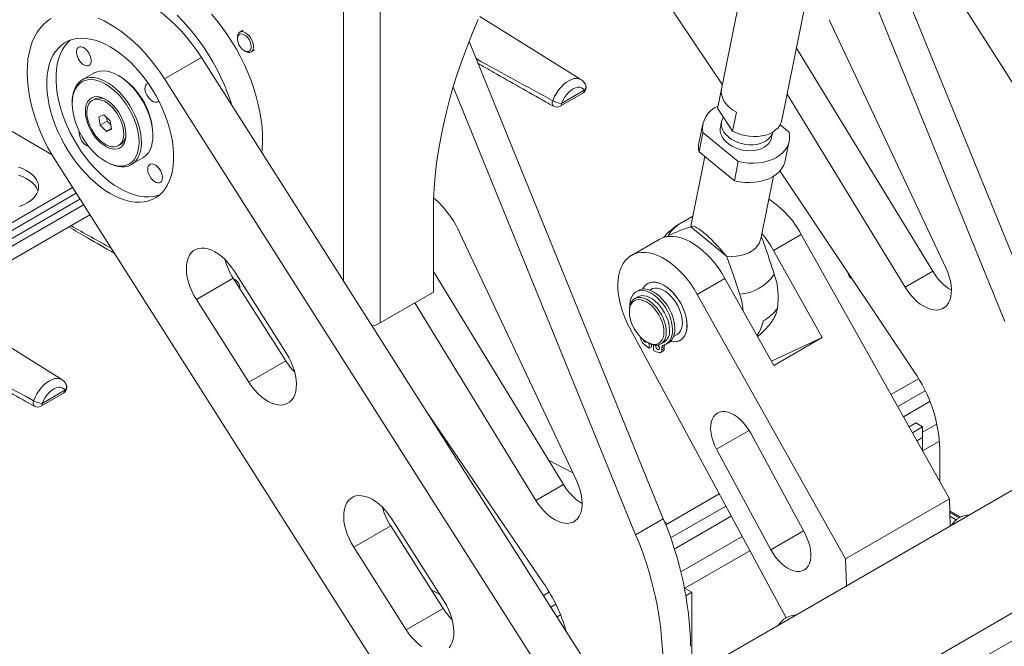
# Model space of a CAD drawing. Header units: millimetres. Extents: x 50 to 2915, y 50 to 2050.
# Tile 37 of 48: x 2359 to 2661, y 1150 to 1342. Entities that reach past the tile are written whole.
import ezdxf

# ---------------------------------------------------------------- set-up
doc = ezdxf.new("R2010")
doc.units = ezdxf.units.MM
doc.header["$LTSCALE"] = 10

msp = doc.modelspace()

# ---------------------------------------------------------------- linework, layer by layer
at = {"color": 8, "linetype": 'Continuous', "lineweight": 15}
for p, q in [((2458.268, 1417.022), (2458.268, 1261.732)), ((2469.582, 1248.814), (2469.582, 1415.39)), ((2377.541, 1286.707), (2321.796, 1254.526)), ((2637.955, 1224.761), (2629.863, 1220.089)), ((2582.619, 1215.9), (2572.631, 1210.134)), ((2635.752, 1215.324), (2640.142, 1217.858)), ((2577.126, 1189.645), (2559.679, 1179.573)), ((2647.109, 1189.171), (2644.094, 1190.912)), ((2561.68, 1172.563), (2580.487, 1183.42)), ((2599.258, 1185.142), (2589.245, 1179.361)), ((2524.818, 1159.448), (2523.745, 1158.829))]:
    msp.add_line(p, q, dxfattribs=at)
at = {"color": 7, "linetype": 'Continuous', "lineweight": 15}
for p, q in [((2586.808, 1383.09), (2573.004, 1314.832)), ((2586.808, 1383.09), (2573.004, 1314.832)), ((2592.607, 1310.867), (2606.328, 1378.715)), ((2592.607, 1310.867), (2606.328, 1378.715)), ((2660.955, 1249.285), (2608.221, 1378.741)), ((2618.054, 1380.332), (2669.441, 1254.184)), ((2538.559, 1375.355), (2574.401, 1321.741)), ((2645.469, 1350.352), (2717.704, 1236.828)), ((2531.072, 1323.31), (2500.048, 1342.64)), ((2607.134, 1341.639), (2642.905, 1265.639)), ((2368.884, 1300.414), (2304.676, 1337.481)), ((2427.589, 1338.432), (2426.528, 1337.82)), ((2425.803, 1336.217), (2425.803, 1335.809)), ((2556.304, 1188.871), (2496.792, 1334.964)), ((2427.924, 1332.135), (2428.277, 1331.931)), ((2430.028, 1331.757), (2431.088, 1332.37)), ((2597.075, 1332.959), (2638.862, 1264.681)), ((2403.46, 1323.556), (2414.773, 1330.087)), ((2414.773, 1330.087), (2541.122, 1131.521)), ((2381.826, 1325.288), (2378.29, 1323.247)), ((2389.68, 1324.34), (2389.327, 1324.544)), ((2390.785, 1323.633), (2389.68, 1324.34)), ((2403.46, 1323.556), (2529.808, 1124.989)), ((2547.818, 1183.973), (2491.953, 1321.115)), ((2524.685, 1315.142), (2531.663, 1319.17)), ((2525.098, 1315.993), (2532.076, 1320.022)), ((2574.119, 1320.311), (2572.961, 1314.586)), ((2630.377, 1259.782), (2594.222, 1318.856)), ((2375.183, 1316.379), (2375.183, 1315.971)), ((2382.002, 1317.307), (2381.323, 1316.915)), ((2383.389, 1311.857), (2384.921, 1312.529)), ((2384.921, 1312.529), (2386.855, 1310.659)), ((2573.004, 1314.832), (2572.961, 1314.586)), ((2572.961, 1314.586), (2577.533, 1307.564)), ((2578.691, 1313.29), (2577.533, 1307.564)), ((2383.79, 1309.314), (2383.389, 1311.857)), ((2383.79, 1309.314), (2385.912, 1310.539)), ((2385.724, 1307.444), (2383.79, 1309.314)), ((2385.912, 1310.539), (2385.719, 1311.758)), ((2385.912, 1310.539), (2387.048, 1309.44)), ((2386.855, 1310.659), (2387.257, 1308.116)), ((2568.415, 1309.8), (2567.22, 1303.891)), ((2574.17, 1310.51), (2573.806, 1308.71)), ((2574.17, 1310.51), (2573.806, 1308.71)), ((2594.842, 1307.179), (2592.072, 1309.448)), ((2387.226, 1308.311), (2385.724, 1307.444)), ((2387.257, 1308.116), (2385.724, 1307.444)), ((2399.932, 1306.174), (2399.932, 1306.582)), ((2567.257, 1301.16), (2568.452, 1307.069)), ((2568.452, 1307.069), (2579.286, 1298.199)), ((2589.488, 1305.538), (2589.834, 1307.246)), ((2589.488, 1305.538), (2589.834, 1307.246)), ((2389.322, 1303.058), (2390.001, 1303.45)), ((2593.684, 1298.539), (2594.879, 1304.448)), ((2578.091, 1292.29), (2567.257, 1301.16)), ((2493.302, 1104.781), (2370.24, 1298.181)), ((2385.434, 1298.213), (2385.788, 1298.009)), ((2393.289, 1297.265), (2396.824, 1299.306)), ((2569.02, 1299.717), (2564.814, 1278.918)), ((2579.286, 1298.199), (2578.091, 1292.29)), ((2592.041, 1295.353), (2633.047, 1234.015)), ((2586.197, 1274.594), (2590.066, 1293.726)), ((2319.675, 1258.201), (2375.261, 1290.29)), ((2376.401, 1288.499), (2321.796, 1256.976)), ((2320.346, 1251.322), (2378.643, 1284.976)), ((2485.845, 1258.203), (2485.845, 1282.699)), ((2320.382, 1247.177), (2380.581, 1281.929)), ((2565.326, 1281.452), (2562.054, 1279.604)), ((2493.997, 1276.326), (2529.768, 1200.327)), ((2564.814, 1278.918), (2564.72, 1278.183)), ((2575.684, 1269.206), (2564.72, 1278.183)), ((2554.996, 1274.375), (2546.51, 1269.476)), ((2557.092, 1275.073), (2557.805, 1275.521)), ((2598.541, 1275.926), (2590.056, 1271.028)), ((2598.541, 1275.926), (2643.957, 1194.964)), ((2590.056, 1271.028), (2605.01, 1244.37)), ((2440.843, 1239.483), (2424.768, 1264.746)), ((2846.036, 1265.564), (2481.169, 1054.931)), ((2525.725, 1199.368), (2485.845, 1264.529)), ((2630.377, 1259.782), (2638.862, 1264.681)), ((2413.233, 1255.936), (2424.547, 1262.467)), ((2440.623, 1237.203), (2424.547, 1262.467)), ((2425.006, 1262.079), (2424.654, 1262.299)), ((2575.207, 1262.456), (2566.722, 1257.557)), ((2590.161, 1235.798), (2575.207, 1262.456)), ((2613.956, 1262.453), (2614.089, 1262.374)), ((2469.582, 1248.814), (2485.845, 1258.203)), ((2548.703, 1258.779), (2547.996, 1258.37)), ((2552.51, 1259.084), (2552.151, 1258.877)), ((2644.591, 1258.809), (2644.506, 1258.854)), ((2371.973, 1231.464), (2334.071, 1255.08)), ((2413.233, 1255.936), (2429.309, 1230.672)), ((2846.316, 1257.243), (2481.449, 1046.61)), ((2548.55, 1256.798), (2547.56, 1256.226)), ((2566.722, 1257.557), (2612.137, 1176.594)), ((2517.24, 1194.47), (2480.221, 1254.956)), ((2545.903, 1252.564), (2545.903, 1252.155)), ((2593.946, 1158.492), (2546.028, 1247.243)), ((2549.35, 1244.429), (2549.35, 1244.332)), ((2551.205, 1242.97), (2551.559, 1242.766)), ((2559.47, 1244.627), (2560.509, 1245.227)), ((2605.01, 1244.37), (2589.444, 1237.074)), ((2605.01, 1244.37), (2590.161, 1235.798)), ((2551.966, 1241.092), (2551.966, 1242.548)), ((2551.966, 1241.092), (2552.673, 1241.5)), ((2552.673, 1241.5), (2552.673, 1242.251)), ((2553.274, 1242.083), (2553.274, 1240.337)), ((2555.539, 1239.778), (2556.246, 1240.186)), ((2555.559, 1242.37), (2556.549, 1242.941)), ((2556.598, 1241.581), (2555.891, 1241.173)), ((2555.891, 1240.556), (2555.891, 1241.173)), ((2555.891, 1240.556), (2556.598, 1240.964)), ((2556.598, 1240.964), (2556.598, 1241.581)), ((2557.245, 1242.348), (2557.952, 1242.757)), ((2429.309, 1230.672), (2440.623, 1237.203)), ((2736.461, 1239.912), (2541.266, 1127.228)), ((2626.058, 1226.873), (2634.485, 1231.738)), ((2365.999, 1224.148), (2372.977, 1228.176)), ((2628.133, 1223.173), (2636.506, 1228.006)), ((2365.586, 1223.296), (2372.564, 1227.324)), ((2484.323, 1220.785), (2519.618, 1169.134)), ((2633.63, 1218.182), (2631.593, 1217.006)), ((2632.631, 1215.156), (2635.752, 1216.957)), ((2635.752, 1216.957), (2633.63, 1218.182)), ((2635.752, 1216.957), (2635.752, 1213.691)), ((2599.727, 1184.274), (2583.112, 1215.047)), ((2635.752, 1213.691), (2634.014, 1212.689)), ((2635.752, 1209.591), (2635.752, 1213.691)), ((2572.631, 1210.134), (2589.245, 1179.361)), ((2635.752, 1209.608), (2640.958, 1212.614)), ((2641.055, 1210.221), (2641.055, 1200.137)), ((2528.572, 1202.868), (2521.178, 1206.798)), ((2525.725, 1199.368), (2517.24, 1194.47)), ((2557.038, 1187.029), (2573.43, 1196.491)), ((2643.957, 1194.964), (2612.137, 1176.594)), ((2643.957, 1194.964), (2644.236, 1186.672)), ((2558.533, 1182.993), (2575.446, 1192.757)), ((2489.069, 1163.692), (2472.994, 1188.956)), ((2556.304, 1188.871), (2547.818, 1183.973)), ((2647.437, 1189.32), (2644.082, 1191.257)), ((2644.136, 1189.663), (2646.053, 1188.556)), ((2461.459, 1180.145), (2472.773, 1186.676)), ((2488.848, 1161.413), (2472.773, 1186.676)), ((2557.678, 1187.398), (2556.684, 1187.926)), ((2461.459, 1180.145), (2477.535, 1154.881)), ((2562.921, 1167.564), (2582.84, 1179.063)), ((2612.137, 1176.594), (2612.416, 1168.303)), ((2562.8, 1167.634), (2565.041, 1166.34)), ((2487.753, 1165.761), (2485.228, 1167.103)), ((2519.566, 1165.397), (2521.348, 1166.425)), ((2565.041, 1166.34), (2563.244, 1165.303)), ((2565.041, 1166.34), (2565.041, 1140.953)), ((2521.846, 1161.814), (2523.369, 1162.693)), ((2477.535, 1154.881), (2488.848, 1161.413))]:
    msp.add_line(p, q, dxfattribs=at)
at = {"color": 7, "linetype": 'Continuous', "lineweight": 15, "flags": 128}
for points in [[(2380.165, 1348.577), (2381.434, 1349.213), (2382.845, 1349.72), (2384.334, 1350.062), (2385.894, 1350.238), (2387.517, 1350.247), (2389.193, 1350.088), (2390.916, 1349.763), (2392.675, 1349.272), (2394.462, 1348.619), (2396.268, 1347.808), (2398.084, 1346.841), (2399.9, 1345.724), (2401.708, 1344.463), (2403.497, 1343.064), (2405.259, 1341.534), (2406.985, 1339.881), (2408.666, 1338.114), (2410.293, 1336.241), (2411.859, 1334.272), (2413.355, 1332.217), (2414.773, 1330.087)], [(2407.34, 1342.997), (2409.106, 1341.201), (2410.824, 1339.298), (2412.485, 1337.298), (2414.082, 1335.208), (2415.608, 1333.039), (2417.056, 1330.8), (2418.42, 1328.501), (2419.693, 1326.153), (2420.87, 1323.766), (2421.946, 1321.35), (2422.916, 1318.916), (2423.775, 1316.476), (2424.116, 1315.404)], [(2417.895, 1343.38), (2419.556, 1341.38), (2421.153, 1339.29), (2422.679, 1337.121), (2424.127, 1334.882), (2425.491, 1332.583), (2426.764, 1330.235), (2427.941, 1327.848), (2429.017, 1325.432), (2429.987, 1322.998), (2430.846, 1320.558), (2431.59, 1318.122), (2432.217, 1315.701), (2432.723, 1313.306), (2433.107, 1310.947), (2433.366, 1308.635), (2433.5, 1306.381), (2433.507, 1304.194), (2433.388, 1302.084), (2433.275, 1301.011)], [(2370.24, 1298.181), (2368.907, 1300.376), (2367.664, 1302.625), (2366.52, 1304.915), (2365.479, 1307.236), (2364.546, 1309.575), (2363.728, 1311.921), (2363.027, 1314.262), (2362.448, 1316.585), (2361.993, 1318.879), (2361.665, 1321.133), (2361.465, 1323.334), (2361.394, 1325.471), (2361.454, 1327.535), (2361.642, 1329.513), (2361.959, 1331.396), (2362.403, 1333.175), (2362.971, 1334.839), (2363.662, 1336.382), (2364.47, 1337.795), (2365.392, 1339.07), (2366.424, 1340.202), (2367.56, 1341.185), (2368.794, 1342.012)], [(2383.148, 1342.088), (2384.955, 1341.276), (2386.77, 1340.31), (2388.587, 1339.193), (2390.394, 1337.932), (2392.183, 1336.533), (2393.945, 1335.003), (2395.671, 1333.35), (2397.352, 1331.583), (2398.98, 1329.71), (2400.545, 1327.741), (2402.041, 1325.686), (2403.46, 1323.556)], [(2485.845, 1282.699), (2485.908, 1286.352), (2486.097, 1290.072), (2486.412, 1293.853), (2486.852, 1297.689), (2487.417, 1301.573), (2488.105, 1305.499), (2488.916, 1309.461), (2489.848, 1313.453), (2490.9, 1317.468), (2492.069, 1321.499), (2493.355, 1325.54), (2494.754, 1329.584), (2496.266, 1333.625), (2497.886, 1337.656), (2499.614, 1341.671)], [(2425.803, 1336.217), (2425.84, 1336.692), (2426.005, 1337.232), (2426.293, 1337.641), (2426.687, 1337.896), (2427.167, 1337.984), (2427.707, 1337.899), (2428.278, 1337.646)], [(2427.924, 1337.034), (2428.452, 1336.652), (2428.946, 1336.141), (2429.376, 1335.532), (2429.715, 1334.863), (2429.942, 1334.177), (2430.041, 1333.516), (2430.008, 1332.922), (2429.844, 1332.433), (2429.559, 1332.079), (2429.171, 1331.883), (2428.705, 1331.856), (2428.19, 1332.001), (2427.658, 1332.307), (2427.143, 1332.758), (2426.677, 1333.322), (2426.29, 1333.966), (2426.005, 1334.649), (2425.84, 1335.328), (2425.807, 1335.96), (2425.907, 1336.506), (2426.133, 1336.931), (2426.472, 1337.208), (2426.902, 1337.321), (2427.397, 1337.262), (2427.924, 1337.034)], [(2428.278, 1337.646), (2428.849, 1337.24), (2429.388, 1336.701), (2429.869, 1336.059), (2430.263, 1335.349), (2430.55, 1334.609), (2430.715, 1333.878), (2430.748, 1333.196), (2430.649, 1332.6), (2430.421, 1332.122), (2430.078, 1331.788), (2429.638, 1331.616), (2429.124, 1331.614), (2428.565, 1331.784), (2428.277, 1331.931)], [(2406.28, 1300.541), (2406.155, 1302.416), (2405.905, 1304.345), (2405.531, 1306.317), (2405.036, 1308.319), (2404.423, 1310.336), (2403.697, 1312.358), (2402.861, 1314.369), (2401.921, 1316.358), (2400.883, 1318.312), (2399.754, 1320.217), (2398.542, 1322.061), (2397.254, 1323.833), (2395.898, 1325.521), (2394.484, 1327.114), (2393.02, 1328.601), (2391.516, 1329.974), (2389.982, 1331.222), (2388.427, 1332.339), (2386.863, 1333.316), (2385.298, 1334.148), (2383.743, 1334.828), (2382.209, 1335.354), (2380.704, 1335.72), (2379.24, 1335.925), (2377.825, 1335.968), (2376.468, 1335.848), (2375.179, 1335.566), (2373.965, 1335.124), (2372.835, 1334.525), (2371.796, 1333.772), (2370.854, 1332.87), (2370.016, 1331.826), (2369.288, 1330.646), (2368.673, 1329.338), (2368.176, 1327.91), (2367.8, 1326.371), (2367.548, 1324.732), (2367.421, 1323.003), (2367.42, 1321.195), (2367.545, 1319.321), (2367.795, 1317.391), (2368.169, 1315.419), (2368.664, 1313.418), (2369.277, 1311.4), (2370.004, 1309.379), (2370.84, 1307.367), (2371.78, 1305.378), (2372.817, 1303.425), (2373.946, 1301.52), (2375.158, 1299.675), (2376.446, 1297.903), (2377.802, 1296.216), (2379.217, 1294.623), (2380.68, 1293.135), (2382.184, 1291.763), (2383.718, 1290.514), (2385.273, 1289.398), (2386.837, 1288.421), (2388.402, 1287.589), (2389.957, 1286.908), (2391.491, 1286.383), (2392.996, 1286.017), (2394.46, 1285.811), (2395.876, 1285.768), (2397.232, 1285.888), (2398.522, 1286.17), (2399.735, 1286.612), (2400.865, 1287.212), (2401.905, 1287.965), (2402.846, 1288.866), (2403.684, 1289.91), (2404.413, 1291.09), (2405.027, 1292.398), (2405.524, 1293.827), (2405.9, 1295.365), (2406.152, 1297.004), (2406.279, 1298.733), (2406.28, 1300.541)], [(2374.588, 1335.375), (2373.682, 1334.503), (2372.845, 1333.459), (2372.116, 1332.279), (2371.501, 1330.971), (2371.004, 1329.543), (2370.629, 1328.004), (2370.376, 1326.365), (2370.249, 1324.636), (2370.248, 1322.828), (2370.373, 1320.954), (2370.624, 1319.024), (2370.997, 1317.052), (2371.492, 1315.051), (2372.105, 1313.033), (2372.832, 1311.012), (2373.668, 1309), (2374.608, 1307.011), (2375.646, 1305.058), (2376.774, 1303.152), (2377.987, 1301.308), (2379.275, 1299.536), (2380.631, 1297.848), (2382.045, 1296.256), (2383.509, 1294.768), (2385.013, 1293.396), (2386.547, 1292.147), (2388.101, 1291.031), (2389.666, 1290.054), (2391.231, 1289.222), (2392.785, 1288.541), (2394.32, 1288.016), (2395.824, 1287.649), (2397.289, 1287.444), (2398.704, 1287.401), (2400.061, 1287.521), (2401.35, 1287.803), (2401.94, 1287.995)], [(2381.032, 1329.231), (2380.988, 1328.629), (2380.814, 1328.132), (2380.523, 1327.768), (2380.129, 1327.559), (2379.656, 1327.517), (2379.132, 1327.645), (2378.587, 1327.935), (2378.053, 1328.37), (2377.56, 1328.924), (2377.138, 1329.567), (2376.81, 1330.26), (2376.597, 1330.963), (2376.51, 1331.635), (2376.554, 1332.237), (2376.727, 1332.735), (2377.019, 1333.098), (2377.413, 1333.307), (2377.885, 1333.349), (2378.409, 1333.221), (2378.954, 1332.932), (2379.489, 1332.497), (2379.981, 1331.942), (2380.404, 1331.299), (2380.731, 1330.606), (2380.945, 1329.904), (2381.032, 1329.231)], [(2381.826, 1325.288), (2381.913, 1325.337), (2382.792, 1325.718), (2383.751, 1325.935), (2384.778, 1325.987), (2385.86, 1325.873), (2386.983, 1325.595), (2388.136, 1325.154), (2389.302, 1324.558), (2390.469, 1323.813)], [(2375.183, 1316.379), (2375.217, 1317.345), (2375.375, 1318.59), (2375.66, 1319.735), (2376.067, 1320.765), (2376.593, 1321.667), (2377.23, 1322.43), (2377.971, 1323.046), (2378.807, 1323.506), (2379.727, 1323.806), (2380.721, 1323.941), (2381.777, 1323.91), (2382.882, 1323.713), (2384.021, 1323.353), (2385.183, 1322.834), (2386.351, 1322.163), (2387.513, 1321.346), (2388.654, 1320.395), (2389.76, 1319.321), (2390.818, 1318.137), (2391.815, 1316.858), (2392.738, 1315.498), (2393.578, 1314.075), (2394.322, 1312.605), (2394.964, 1311.106), (2395.494, 1309.598), (2395.906, 1308.097), (2396.195, 1306.623), (2396.358, 1305.192), (2396.393, 1303.823), (2396.299, 1302.533), (2396.077, 1301.336), (2395.731, 1300.247), (2395.263, 1299.28), (2394.681, 1298.446), (2393.991, 1297.755), (2393.202, 1297.216), (2392.322, 1296.835), (2391.363, 1296.618), (2390.336, 1296.565), (2389.255, 1296.68), (2388.131, 1296.958), (2386.979, 1297.399), (2385.812, 1297.995), (2385.788, 1298.009)], [(2384.33, 1298.92), (2385.478, 1298.188), (2386.626, 1297.605), (2387.758, 1297.179), (2388.862, 1296.915), (2389.922, 1296.816), (2390.926, 1296.883), (2391.861, 1297.116), (2392.716, 1297.512), (2393.478, 1298.065), (2394.14, 1298.769), (2394.692, 1299.615), (2395.127, 1300.592), (2395.441, 1301.689), (2395.629, 1302.89), (2395.689, 1304.181), (2395.62, 1305.547), (2395.422, 1306.969), (2395.1, 1308.429), (2394.655, 1309.91), (2394.095, 1311.393), (2393.426, 1312.859), (2392.656, 1314.29), (2391.796, 1315.667), (2390.855, 1316.974), (2389.847, 1318.194), (2388.783, 1319.311), (2387.676, 1320.312), (2386.542, 1321.184), (2385.394, 1321.916), (2384.246, 1322.499), (2383.113, 1322.925), (2382.01, 1323.189), (2380.949, 1323.288), (2379.945, 1323.221), (2379.01, 1322.988), (2378.156, 1322.592), (2377.394, 1322.039), (2376.732, 1321.335), (2376.18, 1320.489), (2375.744, 1319.511), (2375.431, 1318.415), (2375.243, 1317.214), (2375.183, 1315.922), (2375.252, 1314.557), (2375.449, 1313.135), (2375.772, 1311.674), (2376.217, 1310.193), (2376.777, 1308.71), (2377.446, 1307.244), (2378.216, 1305.814), (2379.076, 1304.436), (2380.017, 1303.13), (2381.025, 1301.91), (2382.089, 1300.793), (2383.195, 1299.792), (2384.33, 1298.92)], [(2390.469, 1323.813), (2391.622, 1322.928), (2392.748, 1321.914), (2393.831, 1320.783), (2394.86, 1319.55), (2395.822, 1318.228), (2396.705, 1316.834), (2397.498, 1315.385), (2398.192, 1313.899), (2398.779, 1312.393), (2399.25, 1310.886), (2399.601, 1309.397), (2399.828, 1307.942), (2399.927, 1306.54), (2399.897, 1305.208), (2399.739, 1303.963), (2399.455, 1302.818), (2399.047, 1301.788), (2398.522, 1300.886), (2397.885, 1300.123), (2397.144, 1299.507), (2396.824, 1299.306)], [(2401.691, 1316.811), (2401.506, 1316.615), (2401.112, 1316.406), (2400.64, 1316.365), (2400.116, 1316.492), (2399.571, 1316.782), (2399.036, 1317.217), (2398.544, 1317.772), (2398.121, 1318.414), (2397.794, 1319.107), (2397.58, 1319.81), (2397.493, 1320.482), (2397.538, 1321.084), (2397.711, 1321.582), (2398.003, 1321.945), (2398.396, 1322.154), (2398.465, 1322.172)], [(2532.076, 1320.022), (2531.724, 1320.499), (2531.261, 1320.823), (2530.704, 1320.985), (2530.073, 1320.977), (2529.388, 1320.801), (2528.673, 1320.463), (2527.953, 1319.973), (2527.253, 1319.349), (2526.595, 1318.613), (2526.004, 1317.789), (2525.499, 1316.905), (2525.098, 1315.993)], [(2574.119, 1320.311), (2574.076, 1319.359), (2574.222, 1318.392), (2574.556, 1317.429), (2575.071, 1316.487), (2575.756, 1315.586), (2576.599, 1314.742), (2577.584, 1313.972), (2578.691, 1313.29)], [(2574.119, 1320.311), (2574.076, 1319.359), (2574.222, 1318.392), (2574.556, 1317.429), (2575.071, 1316.487), (2575.756, 1315.586), (2576.599, 1314.742), (2577.584, 1313.972), (2578.691, 1313.29)], [(2386.107, 1316.808), (2386.981, 1316.121), (2387.823, 1315.31), (2388.616, 1314.392), (2389.345, 1313.386), (2389.994, 1312.311), (2390.551, 1311.191), (2391.003, 1310.048), (2391.342, 1308.905), (2391.561, 1307.785), (2391.655, 1306.711), (2391.622, 1305.705), (2391.464, 1304.788), (2391.182, 1303.978), (2390.784, 1303.292), (2390.277, 1302.743), (2389.671, 1302.343), (2388.98, 1302.1), (2388.216, 1302.018), (2387.395, 1302.101), (2386.535, 1302.345), (2385.652, 1302.746), (2384.765, 1303.296), (2383.891, 1303.983), (2383.049, 1304.794), (2382.255, 1305.712), (2381.527, 1306.718), (2380.877, 1307.792), (2380.321, 1308.912), (2379.869, 1310.056), (2379.53, 1311.199), (2379.311, 1312.319), (2379.217, 1313.393), (2379.25, 1314.398), (2379.408, 1315.316), (2379.689, 1316.126), (2380.088, 1316.812), (2380.595, 1317.361), (2381.2, 1317.761), (2381.892, 1318.004), (2382.656, 1318.085), (2383.477, 1318.003), (2384.337, 1317.759), (2385.22, 1317.358), (2386.107, 1316.808)], [(2379.963, 1315.17), (2379.753, 1314.345), (2379.668, 1313.423), (2379.709, 1312.425), (2379.875, 1311.371), (2380.163, 1310.287), (2380.566, 1309.196), (2381.076, 1308.123), (2381.68, 1307.091), (2382.366, 1306.124), (2383.118, 1305.244), (2383.919, 1304.469), (2384.751, 1303.817), (2385.597, 1303.304), (2386.436, 1302.939), (2387.25, 1302.732), (2388.021, 1302.688), (2388.732, 1302.806), (2389.367, 1303.084), (2389.911, 1303.517), (2390.353, 1304.094), (2390.682, 1304.803), (2390.892, 1305.628), (2390.978, 1306.55), (2390.937, 1307.549), (2390.77, 1308.602), (2390.482, 1309.686), (2390.079, 1310.777), (2389.57, 1311.85), (2388.965, 1312.882), (2388.279, 1313.849), (2387.528, 1314.729), (2386.727, 1315.504), (2385.894, 1316.156), (2385.049, 1316.669), (2384.21, 1317.034), (2383.396, 1317.241), (2382.624, 1317.286), (2381.914, 1317.167), (2381.279, 1316.889), (2380.734, 1316.456), (2380.293, 1315.879), (2379.963, 1315.17)], [(2577.533, 1307.564), (2578.712, 1306.996), (2579.966, 1306.535), (2581.272, 1306.19), (2582.607, 1305.967), (2583.944, 1305.87), (2585.261, 1305.901), (2586.533, 1306.059), (2587.737, 1306.341), (2588.85, 1306.743), (2589.853, 1307.257), (2590.726, 1307.873), (2591.454, 1308.581), (2592.024, 1309.366), (2592.425, 1310.216), (2592.607, 1310.867)], [(2577.533, 1307.564), (2578.712, 1306.996), (2579.966, 1306.535), (2581.272, 1306.19), (2582.607, 1305.967), (2583.944, 1305.87), (2585.261, 1305.901), (2586.533, 1306.059), (2587.737, 1306.341), (2588.85, 1306.743), (2589.853, 1307.257), (2590.726, 1307.873), (2591.454, 1308.581), (2592.024, 1309.366), (2592.425, 1310.216), (2592.607, 1310.867)], [(2589.488, 1305.538), (2589.409, 1305.218), (2589.09, 1304.456), (2588.606, 1303.754), (2587.966, 1303.128), (2587.184, 1302.59), (2586.279, 1302.154), (2585.271, 1301.829), (2584.182, 1301.622), (2583.036, 1301.539), (2581.859, 1301.579), (2580.677, 1301.744), (2579.517, 1302.029), (2578.404, 1302.428), (2577.364, 1302.931), (2576.42, 1303.529), (2575.592, 1304.206), (2574.9, 1304.949), (2574.358, 1305.74), (2573.98, 1306.563), (2573.772, 1307.398), (2573.741, 1308.226), (2573.806, 1308.71)], [(2574.898, 1307.254), (2575.494, 1306.478), (2576.237, 1305.756), (2577.108, 1305.106), (2578.089, 1304.541), (2579.158, 1304.073), (2580.29, 1303.714), (2581.461, 1303.472), (2582.644, 1303.351), (2583.813, 1303.354), (2584.942, 1303.482), (2586.005, 1303.732), (2586.979, 1304.098), (2587.842, 1304.571), (2588.575, 1305.142), (2589.161, 1305.797), (2589.587, 1306.522), (2589.832, 1307.245)], [(2574.898, 1307.254), (2575.494, 1306.478), (2576.237, 1305.756), (2577.108, 1305.106), (2578.089, 1304.541), (2579.158, 1304.073), (2580.29, 1303.714), (2581.461, 1303.472), (2582.644, 1303.351), (2583.813, 1303.354), (2584.942, 1303.482), (2586.005, 1303.732), (2586.979, 1304.098), (2587.842, 1304.571), (2588.575, 1305.142), (2589.161, 1305.797), (2589.587, 1306.522), (2589.832, 1307.245)], [(2594.842, 1307.179), (2594.996, 1306.059), (2594.96, 1304.954), (2594.737, 1303.879), (2594.327, 1302.851), (2593.739, 1301.883), (2592.979, 1300.989), (2592.059, 1300.182), (2590.991, 1299.474), (2589.791, 1298.873), (2588.476, 1298.39), (2587.064, 1298.03), (2585.575, 1297.799), (2584.031, 1297.699), (2582.453, 1297.734), (2580.864, 1297.901), (2579.286, 1298.199)], [(2402.847, 1293.367), (2402.803, 1292.765), (2402.63, 1292.268), (2402.338, 1291.904), (2401.944, 1291.695), (2401.472, 1291.653), (2400.948, 1291.781), (2400.403, 1292.071), (2399.868, 1292.506), (2399.376, 1293.06), (2398.953, 1293.703), (2398.626, 1294.396), (2398.412, 1295.099), (2398.325, 1295.771), (2398.37, 1296.373), (2398.543, 1296.871), (2398.834, 1297.234), (2399.228, 1297.443), (2399.701, 1297.485), (2400.225, 1297.357), (2400.77, 1297.067), (2401.304, 1296.633), (2401.797, 1296.078), (2402.219, 1295.435), (2402.547, 1294.742), (2402.76, 1294.039), (2402.847, 1293.367)], [(2593.684, 1298.539), (2593.542, 1297.971), (2593.132, 1296.942), (2592.544, 1295.974), (2591.784, 1295.08), (2590.864, 1294.273), (2589.796, 1293.565), (2588.596, 1292.964), (2587.281, 1292.481), (2585.869, 1292.121), (2584.38, 1291.89), (2582.836, 1291.791), (2581.258, 1291.825), (2579.669, 1291.992), (2578.091, 1292.29)], [(2358.748, 1296.5), (2359.992, 1296.04), (2361.129, 1295.495), (2362.141, 1294.874), (2363.013, 1294.185), (2363.732, 1293.44), (2364.287, 1292.649), (2364.669, 1291.826), (2364.873, 1290.981), (2364.896, 1290.128), (2364.737, 1289.28), (2364.399, 1288.45), (2363.886, 1287.65), (2363.208, 1286.892), (2362.373, 1286.189), (2361.394, 1285.549)], [(2364.72, 1289.223), (2364.669, 1289.376), (2364.287, 1290.2), (2363.732, 1290.99), (2363.013, 1291.735), (2362.141, 1292.424), (2361.129, 1293.045), (2359.992, 1293.59), (2358.748, 1294.05)], [(2361.394, 1285.549), (2360.287, 1284.985), (2359.068, 1284.503)], [(2575.207, 1262.456), (2574.24, 1264.075), (2573.19, 1265.631), (2572.068, 1267.112), (2570.883, 1268.503), (2569.645, 1269.792), (2568.366, 1270.967), (2567.057, 1272.019), (2565.73, 1272.938), (2564.396, 1273.715), (2563.068, 1274.345), (2561.756, 1274.82), (2560.474, 1275.138), (2559.231, 1275.294), (2558.04, 1275.288), (2556.911, 1275.12), (2555.854, 1274.792), (2554.996, 1274.375)], [(2575.684, 1269.206), (2577.165, 1269.138), (2578.615, 1269.214), (2580.006, 1269.433), (2581.311, 1269.792), (2582.506, 1270.282), (2583.569, 1270.896), (2584.478, 1271.62), (2585.217, 1272.442), (2585.772, 1273.346), (2586.132, 1274.314), (2586.197, 1274.594)], [(2424.768, 1264.746), (2423.919, 1265.983), (2422.997, 1267.138), (2422.018, 1268.193), (2420.995, 1269.134), (2419.942, 1269.946), (2418.876, 1270.619), (2417.812, 1271.142), (2416.765, 1271.507), (2415.75, 1271.709), (2414.783, 1271.746), (2413.878, 1271.616), (2413.047, 1271.322), (2412.303, 1270.868), (2411.656, 1270.26), (2411.117, 1269.507), (2410.693, 1268.621), (2410.39, 1267.615), (2410.212, 1266.502), (2410.163, 1265.299), (2410.242, 1264.024), (2410.449, 1262.695), (2410.781, 1261.332), (2411.233, 1259.955), (2411.798, 1258.583), (2412.468, 1257.237), (2413.233, 1255.936)], [(2546.028, 1247.243), (2545.18, 1248.921), (2544.433, 1250.629), (2543.793, 1252.349), (2543.267, 1254.069), (2542.858, 1255.771), (2542.571, 1257.441), (2542.408, 1259.064), (2542.37, 1260.625), (2542.458, 1262.111), (2542.671, 1263.509), (2543.007, 1264.806), (2543.463, 1265.99), (2544.035, 1267.051), (2544.718, 1267.979), (2545.507, 1268.767), (2546.393, 1269.407), (2547.369, 1269.893), (2548.426, 1270.222), (2549.555, 1270.39), (2550.746, 1270.396), (2551.989, 1270.239), (2553.271, 1269.922), (2554.583, 1269.446), (2555.911, 1268.817), (2557.245, 1268.04), (2558.572, 1267.121), (2559.881, 1266.069), (2561.16, 1264.893), (2562.398, 1263.604), (2563.583, 1262.213), (2564.705, 1260.733), (2565.755, 1259.176), (2566.722, 1257.557)], [(2642.905, 1265.639), (2643.477, 1264.301), (2643.937, 1262.954), (2644.279, 1261.619), (2644.497, 1260.315), (2644.588, 1259.062), (2644.551, 1257.879), (2644.386, 1256.784), (2644.096, 1255.794), (2643.685, 1254.924), (2643.159, 1254.187), (2642.527, 1253.593), (2641.798, 1253.152), (2640.983, 1252.871), (2640.094, 1252.753), (2639.144, 1252.801), (2638.149, 1253.014), (2637.123, 1253.389), (2636.081, 1253.92), (2635.04, 1254.598), (2634.015, 1255.414), (2633.022, 1256.356), (2632.075, 1257.409), (2631.189, 1258.557), (2630.377, 1259.782)], [(2550.045, 1259.195), (2550.425, 1259.829), (2550.96, 1260.42), (2551.594, 1260.863), (2552.315, 1261.151), (2553.111, 1261.278), (2553.968, 1261.242), (2554.87, 1261.045), (2555.802, 1260.688), (2556.746, 1260.18), (2557.686, 1259.528), (2558.604, 1258.745), (2559.486, 1257.844), (2560.314, 1256.841), (2561.075, 1255.755), (2561.754, 1254.605), (2562.339, 1253.411), (2562.82, 1252.195), (2563.189, 1250.978), (2563.439, 1249.782), (2563.565, 1248.628), (2563.565, 1247.537), (2563.439, 1246.529), (2563.189, 1245.621), (2562.82, 1244.829), (2562.339, 1244.169), (2561.754, 1243.651), (2561.075, 1243.284), (2560.314, 1243.076), (2559.486, 1243.03), (2558.604, 1243.147), (2558.511, 1243.169)], [(2550.045, 1259.195), (2550.287, 1259.627), (2550.791, 1260.259), (2551.396, 1260.747), (2552.093, 1261.082), (2552.868, 1261.257), (2553.709, 1261.27), (2554.599, 1261.12), (2555.523, 1260.81), (2556.466, 1260.346), (2557.408, 1259.736), (2558.335, 1258.99), (2559.229, 1258.122), (2560.075, 1257.148), (2560.857, 1256.085), (2561.562, 1254.952), (2562.176, 1253.768), (2562.689, 1252.556), (2563.092, 1251.337), (2563.378, 1250.133), (2563.54, 1248.964), (2563.578, 1247.853), (2563.489, 1246.818), (2563.276, 1245.878), (2562.942, 1245.051), (2562.493, 1244.35), (2561.937, 1243.789), (2561.285, 1243.377), (2560.547, 1243.121), (2559.738, 1243.027), (2558.87, 1243.096), (2558.511, 1243.169)], [(2556.398, 1242.013), (2557.108, 1242.274), (2557.729, 1242.694), (2558.25, 1243.265), (2558.661, 1243.975), (2558.952, 1244.811), (2559.119, 1245.756), (2559.159, 1246.791), (2559.069, 1247.896), (2558.853, 1249.05), (2558.515, 1250.23), (2558.061, 1251.412), (2557.499, 1252.573), (2556.842, 1253.691), (2556.102, 1254.744), (2555.293, 1255.71), (2554.432, 1256.571), (2553.535, 1257.31), (2552.62, 1257.912), (2551.706, 1258.366), (2550.809, 1258.663), (2549.948, 1258.796), (2549.139, 1258.763), (2548.399, 1258.566), (2547.741, 1258.206), (2547.18, 1257.693), (2546.726, 1257.036), (2546.387, 1256.247), (2546.171, 1255.342), (2546.082, 1254.34), (2546.08, 1254.082)], [(2557.952, 1242.757), (2558.437, 1243.102), (2558.958, 1243.673), (2559.368, 1244.383), (2559.659, 1245.219), (2559.826, 1246.164), (2559.866, 1247.199), (2559.777, 1248.304), (2559.561, 1249.458), (2559.222, 1250.638), (2558.768, 1251.82), (2558.206, 1252.982), (2557.549, 1254.1), (2556.809, 1255.152), (2556, 1256.118), (2555.139, 1256.979), (2554.242, 1257.718), (2553.327, 1258.321), (2552.413, 1258.774), (2551.516, 1259.071), (2550.655, 1259.204), (2549.846, 1259.172), (2549.106, 1258.974), (2548.703, 1258.779)], [(2552.51, 1259.084), (2552.982, 1259.299), (2553.681, 1259.445), (2554.443, 1259.429), (2555.251, 1259.251), (2556.087, 1258.914), (2556.932, 1258.425), (2557.768, 1257.797), (2558.576, 1257.043), (2559.338, 1256.18), (2560.036, 1255.227), (2560.656, 1254.205), (2561.183, 1253.137), (2561.606, 1252.047), (2561.915, 1250.96), (2562.103, 1249.9), (2562.166, 1248.89), (2562.103, 1247.953), (2561.915, 1247.109), (2561.606, 1246.379), (2561.183, 1245.777), (2560.656, 1245.318), (2560.509, 1245.227)], [(2545.903, 1252.564), (2545.966, 1253.501), (2546.154, 1254.344), (2546.463, 1255.074), (2546.886, 1255.676), (2547.413, 1256.135), (2548.033, 1256.441), (2548.731, 1256.588), (2549.493, 1256.572), (2550.301, 1256.393), (2551.137, 1256.056), (2551.982, 1255.568), (2552.818, 1254.94), (2553.626, 1254.186), (2554.388, 1253.322), (2555.087, 1252.369), (2555.706, 1251.347), (2556.234, 1250.28), (2556.656, 1249.19), (2556.965, 1248.103), (2557.153, 1247.042), (2557.217, 1246.032), (2557.217, 1246.032)], [(2545.903, 1252.155), (2545.968, 1253.076), (2546.162, 1253.898), (2546.481, 1254.602), (2546.916, 1255.17), (2547.456, 1255.589), (2548.089, 1255.848), (2548.798, 1255.94), (2549.567, 1255.864), (2550.376, 1255.621), (2551.206, 1255.218), (2552.036, 1254.664), (2552.845, 1253.972), (2553.614, 1253.161), (2554.323, 1252.249), (2554.956, 1251.259), (2555.497, 1250.217), (2555.931, 1249.146), (2556.25, 1248.075), (2556.444, 1247.028), (2556.509, 1246.032), (2556.444, 1245.112), (2556.25, 1244.29), (2555.931, 1243.586), (2555.497, 1243.017), (2554.956, 1242.599), (2554.323, 1242.34), (2553.614, 1242.247), (2552.845, 1242.323), (2552.036, 1242.566), (2551.206, 1242.97), (2550.376, 1243.524), (2549.567, 1244.216), (2548.798, 1245.027), (2548.089, 1245.939), (2547.456, 1246.928), (2546.916, 1247.971), (2546.481, 1249.041), (2546.162, 1250.113), (2545.968, 1251.16), (2545.903, 1252.155)], [(2548.55, 1256.798), (2549.023, 1257.013), (2549.721, 1257.159), (2550.483, 1257.143), (2551.291, 1256.965), (2552.127, 1256.628), (2552.972, 1256.139), (2553.808, 1255.511), (2554.616, 1254.757), (2555.378, 1253.894), (2556.077, 1252.941), (2556.696, 1251.919), (2557.224, 1250.851), (2557.646, 1249.762), (2557.955, 1248.674), (2558.143, 1247.614), (2558.206, 1246.604)], [(2557.217, 1246.032), (2557.153, 1245.095), (2556.965, 1244.252), (2556.656, 1243.521), (2556.234, 1242.92), (2555.706, 1242.461), (2555.087, 1242.155), (2554.388, 1242.008), (2553.626, 1242.024), (2552.818, 1242.203), (2551.982, 1242.54), (2551.559, 1242.766)], [(2551.152, 1243.001), (2551.083, 1242.946), (2550.888, 1242.908), (2550.658, 1242.988), (2550.428, 1243.174), (2550.233, 1243.437), (2550.103, 1243.737), (2550.101, 1243.742)], [(2555.184, 1241.07), (2555.138, 1240.831), (2555.008, 1240.681), (2554.813, 1240.643), (2554.583, 1240.723), (2554.353, 1240.908), (2554.158, 1241.171), (2554.027, 1241.472), (2553.982, 1241.764), (2554.024, 1241.995)], [(2555.055, 1239.717), (2555.23, 1239.698), (2555.392, 1239.718), (2555.536, 1239.777), (2555.66, 1239.871), (2555.759, 1240), (2555.831, 1240.16), (2555.876, 1240.347), (2555.891, 1240.556)], [(2429.309, 1230.672), (2430.158, 1229.435), (2431.079, 1228.281), (2432.059, 1227.226), (2433.082, 1226.285), (2434.135, 1225.472), (2435.201, 1224.8), (2436.265, 1224.277), (2437.312, 1223.912), (2438.327, 1223.709), (2439.294, 1223.673), (2440.199, 1223.803), (2441.03, 1224.097), (2441.774, 1224.551), (2442.42, 1225.159), (2442.96, 1225.911), (2443.384, 1226.797), (2443.687, 1227.804), (2443.865, 1228.917), (2443.914, 1230.12), (2443.835, 1231.395), (2443.627, 1232.723), (2443.295, 1234.086), (2442.844, 1235.464), (2442.279, 1236.836), (2441.609, 1238.182), (2440.843, 1239.483)], [(2372.977, 1228.176), (2372.624, 1228.653), (2372.162, 1228.977), (2371.605, 1229.139), (2370.974, 1229.131), (2370.289, 1228.955), (2369.574, 1228.617), (2368.854, 1228.127), (2368.154, 1227.503), (2367.496, 1226.767), (2366.905, 1225.943), (2366.4, 1225.06), (2365.999, 1224.148)], [(2583.112, 1215.047), (2582.417, 1216.221), (2581.637, 1217.328), (2580.787, 1218.346), (2579.883, 1219.257), (2578.941, 1220.044), (2577.979, 1220.693), (2577.015, 1221.19), (2576.067, 1221.527), (2575.153, 1221.698), (2574.29, 1221.698), (2573.493, 1221.53), (2572.778, 1221.194), (2572.157, 1220.699), (2571.643, 1220.052), (2571.245, 1219.267), (2570.971, 1218.357), (2570.825, 1217.339), (2570.81, 1216.234), (2570.927, 1215.06), (2571.173, 1213.84), (2571.544, 1212.597), (2572.033, 1211.354), (2572.631, 1210.134)], [(2529.768, 1200.327), (2530.34, 1198.989), (2530.8, 1197.642), (2531.141, 1196.306), (2531.359, 1195.002), (2531.451, 1193.749), (2531.413, 1192.566), (2531.249, 1191.472), (2530.959, 1190.482), (2530.548, 1189.611), (2530.022, 1188.874), (2529.39, 1188.28), (2528.661, 1187.839), (2527.846, 1187.558), (2526.957, 1187.441), (2526.007, 1187.489), (2525.012, 1187.702), (2523.986, 1188.076), (2522.944, 1188.607), (2521.903, 1189.286), (2520.878, 1190.102), (2519.884, 1191.043), (2518.938, 1192.096), (2518.052, 1193.244), (2517.24, 1194.47)], [(2472.994, 1188.956), (2472.145, 1190.192), (2471.223, 1191.347), (2470.244, 1192.402), (2469.221, 1193.343), (2468.168, 1194.155), (2467.102, 1194.828), (2466.038, 1195.351), (2464.99, 1195.716), (2463.976, 1195.918), (2463.009, 1195.955), (2462.103, 1195.825), (2461.273, 1195.531), (2460.529, 1195.077), (2459.882, 1194.469), (2459.343, 1193.717), (2458.919, 1192.831), (2458.616, 1191.824), (2458.438, 1190.711), (2458.389, 1189.508), (2458.468, 1188.233), (2458.675, 1186.904), (2459.007, 1185.541), (2459.459, 1184.164), (2460.024, 1182.792), (2460.694, 1181.446), (2461.459, 1180.145)], [(2589.245, 1179.361), (2589.941, 1178.187), (2590.72, 1177.08), (2591.57, 1176.062), (2592.475, 1175.151), (2593.417, 1174.363), (2594.378, 1173.715), (2595.342, 1173.218), (2596.29, 1172.881), (2597.204, 1172.71), (2598.068, 1172.709), (2598.864, 1172.878), (2599.58, 1173.213), (2600.2, 1173.709), (2600.714, 1174.356), (2601.112, 1175.141), (2601.386, 1176.051), (2601.532, 1177.068), (2601.547, 1178.174), (2601.43, 1179.348), (2601.184, 1180.568), (2600.813, 1181.811), (2600.324, 1183.054), (2599.727, 1184.274)], [(2490.646, 1149.368), (2491.186, 1150.12), (2491.61, 1151.006), (2491.913, 1152.013), (2492.091, 1153.126), (2492.14, 1154.329), (2492.06, 1155.604), (2491.853, 1156.932), (2491.521, 1158.295), (2491.07, 1159.673), (2490.505, 1161.045), (2489.835, 1162.391), (2489.069, 1163.692)], [(2477.535, 1154.881), (2478.384, 1153.645), (2479.305, 1152.49), (2480.285, 1151.435), (2481.308, 1150.494), (2482.361, 1149.681)]]:
    msp.add_lwpolyline(points, dxfattribs=at)
at = {"color": 8, "linetype": 'Continuous', "lineweight": 15, "flags": 128}
for points in [[(2522.441, 1316.848), (2522.901, 1317.916), (2523.467, 1318.959), (2524.125, 1319.951), (2524.858, 1320.867), (2525.647, 1321.684), (2526.474, 1322.382), (2527.316, 1322.942), (2528.153, 1323.352), (2528.964, 1323.599), (2529.728, 1323.679), (2530.425, 1323.588), (2531.039, 1323.33), (2531.07, 1323.311)], [(2576.191, 1309.439), (2575.784, 1310.206), (2575.74, 1310.318)], [(2576.191, 1309.439), (2575.784, 1310.206), (2575.74, 1310.318)], [(2576.852, 1308.61), (2576.758, 1308.71), (2576.191, 1309.439)], [(2576.852, 1308.61), (2576.758, 1308.71), (2576.191, 1309.439)], [(2424.689, 1262.245), (2424.973, 1262.099), (2425.004, 1262.08)], [(2363.342, 1225.002), (2363.802, 1226.07), (2364.368, 1227.113), (2365.026, 1228.105), (2365.758, 1229.021), (2366.548, 1229.838), (2367.375, 1230.536), (2368.217, 1231.097), (2369.054, 1231.506), (2369.865, 1231.753), (2370.629, 1231.833), (2371.326, 1231.742), (2371.94, 1231.484), (2371.971, 1231.465)]]:
    msp.add_lwpolyline(points, dxfattribs=at)
at = {"color": 7, "linetype": 'Continuous', "lineweight": 15}
for centre, radius, start, end in [((2377.595, 1305.579), 22.359, 2.57145, 53.85006), ((2530.663, 1320.902), 2, 299.99731, 28.14445), ((2383.645, 1313.846), 3.831, 57.08434, 115.38984), ((2525.466, 1321.692), 5.71, 238.02043, 266.31284), ((2523.685, 1316.874), 2, 240.66113, 299.99731), ((2575.694, 1308.315), 7.349, 110.89109, 189.75844), ((2578.224, 1309.682), 4.118, 147.9837, 216.12106), ((2381.844, 1307.043), 4.493, 175.35485, 249.05055), ((2387.846, 1306.593), 3.811, 304.44005, 3.07502), ((2573.639, 1302.613), 6.545, 168.73551, 192.82198), ((2464.675, 1262.789), 32.296, 24.78114, 48.8276), ((2572.824, 1262.164), 29.168, 28.15278, 57.16497), ((2560.619, 1254.566), 33.727, 29.21529, 39.83973), ((2441.755, 1273.537), 20.461, 195.08567, 212.75277), ((2653.124, 1272.853), 16.437, 209.81259, 238.72375), ((2578.767, 1271.468), 13.914, 273.88691, 326.10772), ((2570.256, 1256.627), 21.275, 350.90857, 19.44311), ((2614.976, 1264.173), 2, 184.05747, 239.32987), ((2424.597, 1259.671), 2, 349.30645, 28.14445), ((2580.3, 1261.271), 13.575, 299.17754, 323.85945), ((2464.783, 1257.399), 9.835, 283.66114, 299.20363), ((2554.272, 1246.178), 3.958, 305.1318, 6.18038), ((2552.009, 1244.468), 2.662, 182.91981, 226.78309), ((2559.716, 1252.525), 13.812, 226.37155, 235.86991), ((2556.695, 1247.293), 7.751, 243.81278, 257.78338), ((2553.857, 1241.003), 1.328, 2.88827, 51.87255), ((2556.047, 1242.262), 1.366, 189.79625, 230.19837), ((2556.659, 1241.282), 0.776, 109.63917, 188.0612), ((2555.734, 1240.887), 0.868, 306.16599, 5.14619), ((2557.706, 1241.615), 1.109, 153.77514, 181.7355), ((2457.465, 1247.822), 19.911, 212.23025, 225.02036), ((2596.849, 1208.588), 44.236, 2.11572, 35.08499), ((2371.564, 1229.056), 2, 299.99731, 28.14445), ((2366.366, 1229.846), 5.71, 238.02043, 266.31284), ((2364.586, 1225.028), 2, 240.66113, 299.99731), ((2540.425, 1207.967), 17.031, 210.32698, 238.20935), ((2489.981, 1197.746), 20.461, 195.08567, 212.75277), ((2458.37, 1147.421), 106.344, 1.28715, 22.94039), ((2650.509, 1183.021), 7.065, 93.04742, 146.94721), ((2451.64, 1142.899), 104.582, 1.10245, 23.12508), ((2478.612, 1140.887), 49.794, 15.83545, 34.5611), ((2505.691, 1172.031), 19.911, 212.23025, 225.02036), ((2597.476, 1152.406), 7.065, 93.04742, 146.94721)]:
    msp.add_arc(centre, radius, start, end, dxfattribs=at)
at = {"color": 8, "linetype": 'Continuous', "lineweight": 15}
for centre, radius, start, end in [((2530.956, 1321.182), 1.613, 313.98103, 24.31691), ((2531.107, 1319.966), 0.971, 304.93262, 3.30511), ((2523.727, 1316.167), 1.455, 152.06188, 225.41085), ((2524.129, 1315.937), 0.971, 304.93262, 3.30511), ((2567.328, 1269.865), 11.076, 118.28711, 149.28835), ((2614.489, 1263.229), 0.942, 182.80587, 235.50547), ((2425.104, 1259.976), 1.409, 340.44646, 26.98886), ((2576.591, 1251.267), 10.492, 323.28658, 349.85446), ((2372.008, 1228.12), 0.971, 304.93262, 3.30511), ((2371.857, 1229.336), 1.613, 313.98103, 24.31691), ((2364.628, 1224.321), 1.455, 152.06188, 225.41085), ((2365.03, 1224.092), 0.971, 304.93262, 3.30511)]:
    msp.add_arc(centre, radius, start, end, dxfattribs=at)
for centre, start_param, end_param in [((2478.815, 1347.034), 4.9205933, 5.145358), ((2372.749, 1285.803), 4.7547476, 4.867304), ((2319.716, 1255.188), 4.7547476, 5.145358)]:
    msp.add_ellipse(centre, major_axis=(109.602, -62.006), ratio=0.0419103, start_param=start_param, end_param=end_param, dxfattribs=at)
at = {"color": 7, "linetype": 'Continuous', "lineweight": 15}
msp.add_ellipse((2573.625, 1267.459), major_axis=(-8.797, 10.843), ratio=0.1933486, start_param=4.7166408, end_param=6.3419625, dxfattribs=at)
for points, knots in [([(2499.504, 1328.306), (2501.119, 1327.378), (2507.991, 1323.429), (2515.743, 1319.047), (2521.88, 1315.595), (2522.705, 1315.13)], [0, 0, 0, 0, 0.2100813, 0.8937741, 1, 1, 1, 1]), ([(2532.426, 1321.845), (2532.329, 1322.01), (2532.107, 1322.386), (2531.66, 1322.898), (2531.261, 1323.171), (2531.066, 1323.304)], [0, 0, 0, 0, 0.2836725, 0.6495925, 1, 1, 1, 1]), ([(2562.095, 1279.619), (2561.655, 1279.362), (2560.714, 1278.813), (2559.359, 1277.823), (2558.03, 1276.674), (2557.04, 1275.701), (2556.536, 1275.081), (2556.404, 1274.919)], [0, 0, 0, 0, 0.2058583, 0.4402675, 0.6770622, 0.9158374, 1, 1, 1, 1]), ([(2374.124, 1278.201), (2376.044, 1277.083), (2380.672, 1274.387), (2385.342, 1271.716), (2388.074, 1270.154)], [0, 0, 0, 0, 0.4149894, 1, 1, 1, 1]), ([(2557.805, 1275.521), (2558.926, 1276.023), (2560.609, 1276.778), (2562.916, 1277.665), (2564.119, 1278.01), (2564.72, 1278.183)], [0, 0, 0, 0, 0.4994936, 0.7497785, 1, 1, 1, 1]), ([(2590.317, 1263.709), (2589.689, 1265.643), (2588.746, 1268.547), (2587.414, 1272.392), (2586.685, 1274.297), (2586.327, 1275.234)], [0, 0, 0, 0, 0.5036046, 0.7559493, 1, 1, 1, 1]), ([(2575.684, 1269.206), (2576.054, 1268.24), (2576.793, 1266.308), (2578.137, 1262.432), (2579.081, 1259.525), (2579.711, 1257.586)], [0, 0, 0, 0, 0.24956854, 0.49919993, 1, 1, 1, 1]), ([(2426.36, 1260.615), (2426.263, 1260.779), (2426.041, 1261.155), (2425.594, 1261.668), (2425.195, 1261.94), (2425, 1262.074)], [0, 0, 0, 0, 0.2836725, 0.6495925, 1, 1, 1, 1]), ([(2579.711, 1257.586), (2580.005, 1256.592), (2580.517, 1254.86), (2580.702, 1253.218), (2580.781, 1252.518)], [0, 0, 0, 0, 0.57401211, 1, 1, 1, 1]), ([(2589.744, 1249.621), (2589.941, 1249.888), (2590.401, 1250.512), (2590.895, 1251.759), (2591.14, 1252.763), (2591.263, 1253.265)], [0, 0, 0, 0, 0.2731343, 0.6365671, 1, 1, 1, 1]), ([(2585.179, 1244.679), (2585.249, 1244.73), (2585.795, 1245.121), (2586.738, 1245.968), (2587.984, 1247.226), (2589.007, 1248.44), (2589.562, 1249.263), (2589.784, 1249.593)], [0, 0, 0, 0, 0.0383483, 0.298075, 0.559974, 0.8236939, 1, 1, 1, 1]), ([(2321.091, 1247.586), (2323.012, 1246.468), (2331.024, 1241.807), (2344.367, 1234.169), (2356.643, 1227.201), (2362.781, 1223.749), (2363.606, 1223.284)], [0, 0, 0, 0, 0.1367875, 0.5703129, 0.942217, 1, 1, 1, 1]), ([(2373.327, 1230), (2373.23, 1230.164), (2373.008, 1230.54), (2372.561, 1231.052), (2372.162, 1231.325), (2371.967, 1231.459)], [0, 0, 0, 0, 0.2836725, 0.6495925, 1, 1, 1, 1])]:
    msp.add_open_spline(points, degree=3, knots=knots, dxfattribs=at)

doc.saveas('drawing.dxf')
